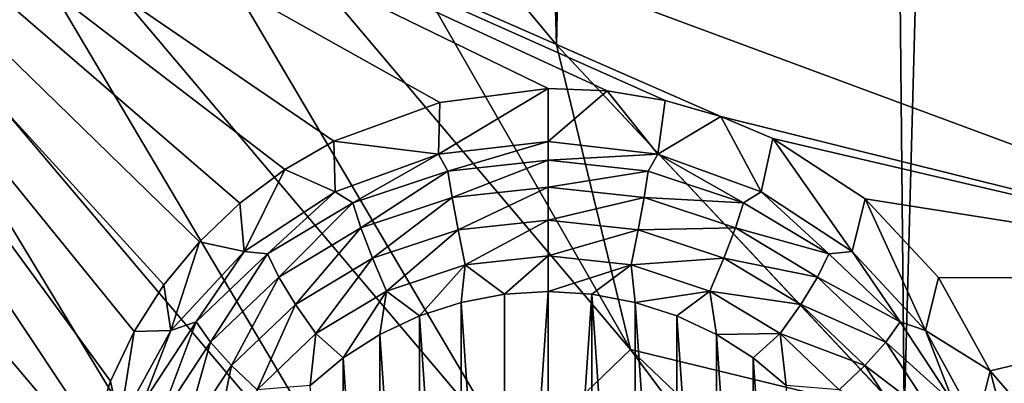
# Model space of a CAD drawing. Header units: metres. Extents: x -24 to 24, y -256 to 25.
# Tile 10 of 256: x -18.221 to -15.808, y -236.499 to -235.609. Entities that reach past the tile are written whole.
import ezdxf

# ---------------------------------------------------------------- set-up
doc = ezdxf.new("R2010")
doc.units = ezdxf.units.M
doc.layers.add('solid_DOMO_KURZ_SW0002', color=7, linetype='CONTINUOUS')

msp = doc.modelspace()

# ---------------------------------------------------------------- linework, layer by layer
at = {"layer": 'solid_DOMO_KURZ_SW0002'}
for points in [[(-15.225835, -205.751877, 168.313492), (-16.332239, -207.774078, 168.932022), (-16.053606, -236.579102, 178.019135)], [(-15.225835, -205.751877, 168.313492), (-16.053606, -236.579102, 178.019135), (-15.147498, -237.439484, 178.305847)], [(-16.332239, -207.774078, 168.932022), (-17.657221, -209.671875, 169.505798), (-16.905218, -235.670044, 177.717178)], [(-16.332239, -207.774078, 168.932022), (-16.905218, -235.670044, 177.717178), (-16.053606, -236.579102, 178.019135)], [(-17.657221, -209.671875, 169.505798), (-17.699261, -234.715576, 177.40123), (-16.905218, -235.670044, 177.717178)], [(-19.399998, -234.575851, 134.276413), (-15.005379, -234.519897, 134.453812), (-14.895976, -236.244873, 134.997696)], [(-19.399998, -234.575851, 134.276413), (-16.926023, -235.777206, 134.720993), (-17.191788, -235.81134, 134.719452)], [(-19.399998, -234.575851, 134.276413), (-16.781494, -235.783264, 134.730026), (-16.926023, -235.777206, 134.720993)], [(-19.399998, -234.575851, 134.276413), (-17.191788, -235.81134, 134.719452), (-17.45093, -235.906464, 134.738449)], [(-19.399998, -234.575851, 134.276413), (-17.45093, -235.906464, 134.738449), (-17.570986, -235.975967, 134.7556)], [(-19.399998, -234.575851, 134.276413), (-17.570986, -235.975967, 134.7556), (-17.681435, -236.058548, 134.777451)], [(-19.399998, -234.575851, 134.276413), (-17.681435, -236.058548, 134.777451), (-17.780773, -236.153107, 134.803604)], [(-19.399998, -234.575851, 134.276413), (-17.780773, -236.153107, 134.803604), (-17.867519, -236.258224, 134.833649)], [(-19.399998, -234.575851, 134.276413), (-17.867519, -236.258224, 134.833649), (-17.940411, -236.372375, 134.867065)], [(-19.399998, -234.575851, 134.276413), (-17.940411, -236.372375, 134.867065), (-17.998404, -236.493927, 134.90332)], [(-19.399998, -234.575851, 134.276413), (-17.998404, -236.493927, 134.90332), (-18.040651, -236.621124, 134.941818)], [(-19.258553, -236.806015, 134.979584), (-19.399998, -234.575851, 134.276413), (-18.040651, -236.621124, 134.941818)], [(-19.399998, -234.575851, 134.276413), (-16.50309, -235.845779, 134.764206), (-16.639381, -235.806412, 134.744583)], [(-19.399998, -234.575851, 134.276413), (-14.895976, -236.244873, 134.997696), (-16.50309, -235.845779, 134.764206)], [(-19.399998, -234.575851, 134.276413), (-16.639381, -235.806412, 134.744583), (-16.781494, -235.783264, 134.730026)], [(-18.508783, -234.916382, 177.315735), (-17.008278, -236.690125, 177.904068), (-18.199543, -234.672379, 177.346405)], [(-18.199543, -234.672379, 177.346405), (-16.7241, -236.416397, 177.924423), (-17.699261, -234.715576, 177.40123)], [(-17.008278, -236.690125, 177.904068), (-16.7241, -236.416397, 177.924423), (-18.199543, -234.672379, 177.346405)], [(-16.7241, -236.416397, 177.924423), (-16.905218, -235.670044, 177.717178), (-17.699261, -234.715576, 177.40123)], [(-18.810259, -235.177612, 177.214996), (-17.28532, -236.980499, 177.813446), (-18.508783, -234.916382, 177.315735)], [(-17.28532, -236.980499, 177.813446), (-17.008278, -236.690125, 177.904068), (-18.508783, -234.916382, 177.315735)], [(-19.087658, -235.444443, 177.042191), (-17.540239, -237.274292, 177.649979), (-18.810259, -235.177612, 177.214996)], [(-17.540239, -237.274292, 177.649979), (-17.28532, -236.980499, 177.813446), (-18.810259, -235.177612, 177.214996)], [(-19.325464, -235.70343, 176.80246), (-17.758772, -237.556549, 177.41832), (-19.087658, -235.444443, 177.042191)], [(-17.758772, -237.556549, 177.41832), (-17.540239, -237.274292, 177.649979), (-19.087658, -235.444443, 177.042191)], [(-16.7241, -236.416397, 177.924423), (-16.053606, -236.579102, 178.019135), (-16.905218, -235.670044, 177.717178)], [(-19.511635, -235.941437, 176.507935), (-17.929857, -237.812988, 177.130188), (-19.325464, -235.70343, 176.80246)], [(-17.929857, -237.812988, 177.130188), (-17.758772, -237.556549, 177.41832), (-19.325464, -235.70343, 176.80246)], [(-16.926023, -235.777206, 134.720993), (-16.926023, -235.907394, 134.406708), (-17.195005, -235.938538, 134.416519)], [(-17.191788, -235.81134, 134.719452), (-16.926023, -235.777206, 134.720993), (-17.195005, -235.938538, 134.416519)], [(-16.781494, -235.783264, 134.730026), (-16.926023, -235.907394, 134.406708), (-16.926023, -235.777206, 134.720993)], [(-16.781494, -235.783264, 134.730026), (-16.657043, -235.938538, 134.416519), (-16.926023, -235.907394, 134.406708)], [(-16.781494, -235.783264, 134.730026), (-16.639381, -235.806412, 134.744583), (-16.657043, -235.938538, 134.416519)], [(-17.45093, -235.906464, 134.738449), (-17.191788, -235.81134, 134.719452), (-17.195005, -235.938538, 134.416519)], [(-16.639381, -235.806412, 134.744583), (-16.50309, -235.845779, 134.764206), (-16.657043, -235.938538, 134.416519)], [(-16.50309, -235.845779, 134.764206), (-16.403694, -236.030182, 134.445419), (-16.657043, -235.938538, 134.416519)], [(-16.50309, -235.845779, 134.764206), (-16.375242, -235.899933, 134.788239), (-16.403694, -236.030182, 134.445419)], [(-14.895976, -236.244873, 134.997696), (-16.375242, -235.899933, 134.788239), (-16.50309, -235.845779, 134.764206)], [(-17.570986, -235.975967, 134.7556), (-17.45093, -235.906464, 134.738449), (-17.448353, -236.030182, 134.445419)], [(-17.45093, -235.906464, 134.738449), (-17.195005, -235.938538, 134.416519), (-17.448353, -236.030182, 134.445419)], [(-17.171522, -235.979446, 134.339005), (-17.195005, -235.938538, 134.416519), (-16.926023, -235.907394, 134.406708)], [(-17.171522, -235.979446, 134.339005), (-16.926023, -235.907394, 134.406708), (-16.926023, -235.953064, 134.330688)], [(-16.926023, -235.953064, 134.330688), (-16.926023, -235.907394, 134.406708), (-16.657043, -235.938538, 134.416519)], [(-16.375242, -235.899933, 134.788239), (-16.1807, -236.176971, 134.491699), (-16.403694, -236.030182, 134.445419)], [(-16.375242, -235.899933, 134.788239), (-16.149525, -236.047562, 134.847321), (-16.1807, -236.176971, 134.491699)], [(-14.895976, -236.244873, 134.997696), (-16.149525, -236.047562, 134.847321), (-16.375242, -235.899933, 134.788239)], [(-19.639578, -236.147858, 176.17569), (-18.047432, -238.032318, 176.802414), (-19.511635, -235.941437, 176.507935)], [(-18.047432, -238.032318, 176.802414), (-17.929857, -237.812988, 177.130188), (-19.511635, -235.941437, 176.507935)], [(-17.404709, -236.057266, 134.363541), (-17.448353, -236.030182, 134.445419), (-17.195005, -235.938538, 134.416519)], [(-17.171522, -235.979446, 134.339005), (-17.404709, -236.057266, 134.363541), (-17.195005, -235.938538, 134.416519)], [(-16.680527, -235.979446, 134.339005), (-16.926023, -235.953064, 134.330688), (-16.657043, -235.938538, 134.416519)], [(-16.44734, -236.057266, 134.363541), (-16.680527, -235.979446, 134.339005), (-16.657043, -235.938538, 134.416519)], [(-16.44734, -236.057266, 134.363541), (-16.657043, -235.938538, 134.416519), (-16.403694, -236.030182, 134.445419)], [(-17.161493, -236.044357, 134.279266), (-17.171522, -235.979446, 134.339005), (-16.926023, -235.953064, 134.330688)], [(-17.161493, -236.044357, 134.279266), (-16.926023, -235.953064, 134.330688), (-16.926023, -236.019043, 134.271286)], [(-16.926023, -236.019043, 134.271286), (-16.926023, -235.953064, 134.330688), (-16.680527, -235.979446, 134.339005)], [(-17.681435, -236.058548, 134.777451), (-17.570986, -235.975967, 134.7556), (-17.671347, -236.176971, 134.491699)], [(-17.570986, -235.975967, 134.7556), (-17.448353, -236.030182, 134.445419), (-17.671347, -236.176971, 134.491699)], [(-17.385155, -236.118988, 134.302811), (-17.404709, -236.057266, 134.363541), (-17.171522, -235.979446, 134.339005)], [(-17.161493, -236.044357, 134.279266), (-17.385155, -236.118988, 134.302811), (-17.171522, -235.979446, 134.339005)], [(-16.690556, -236.044357, 134.279266), (-16.926023, -236.019043, 134.271286), (-16.680527, -235.979446, 134.339005)], [(-16.690556, -236.044357, 134.279266), (-16.680527, -235.979446, 134.339005), (-16.44734, -236.057266, 134.363541)], [(-17.613894, -236.182632, 134.403061), (-17.671347, -236.176971, 134.491699), (-17.448353, -236.030182, 134.445419)], [(-17.404709, -236.057266, 134.363541), (-17.613894, -236.182632, 134.403061), (-17.448353, -236.030182, 134.445419)], [(-17.146923, -236.12326, 134.241287), (-17.161493, -236.044357, 134.279266), (-16.926023, -236.019043, 134.271286)], [(-17.146923, -236.12326, 134.241287), (-16.926023, -236.019043, 134.271286), (-16.926023, -236.099518, 134.23381)], [(-16.926023, -236.099518, 134.23381), (-16.926023, -236.019043, 134.271286), (-16.690556, -236.044357, 134.279266)], [(-16.238155, -236.182632, 134.403061), (-16.44734, -236.057266, 134.363541), (-16.403694, -236.030182, 134.445419)], [(-16.238155, -236.182632, 134.403061), (-16.403694, -236.030182, 134.445419), (-16.1807, -236.176971, 134.491699)], [(-17.780773, -236.153107, 134.803604), (-17.681435, -236.058548, 134.777451), (-17.671347, -236.176971, 134.491699)], [(-17.585794, -236.239227, 134.340714), (-17.613894, -236.182632, 134.403061), (-17.404709, -236.057266, 134.363541)], [(-17.385155, -236.118988, 134.302811), (-17.585794, -236.239227, 134.340714), (-17.404709, -236.057266, 134.363541)], [(-17.356745, -236.193283, 134.263367), (-17.385155, -236.118988, 134.302811), (-17.161493, -236.044357, 134.279266)], [(-17.146923, -236.12326, 134.241287), (-17.356745, -236.193283, 134.263367), (-17.161493, -236.044357, 134.279266)], [(-16.705126, -236.12326, 134.241287), (-16.926023, -236.099518, 134.23381), (-16.690556, -236.044357, 134.279266)], [(-16.705126, -236.12326, 134.241287), (-16.690556, -236.044357, 134.279266), (-16.466892, -236.118988, 134.302811)], [(-16.466892, -236.118988, 134.302811), (-16.690556, -236.044357, 134.279266), (-16.44734, -236.057266, 134.363541)], [(-16.466892, -236.118988, 134.302811), (-16.44734, -236.057266, 134.363541), (-16.238155, -236.182632, 134.403061)], [(-16.149525, -236.047562, 134.847321), (-16.001024, -236.370407, 134.552689), (-16.1807, -236.176971, 134.491699)], [(-16.149525, -236.047562, 134.847321), (-15.969713, -236.240234, 134.917969), (-16.001024, -236.370407, 134.552689)], [(-14.895976, -236.244873, 134.997696), (-15.969713, -236.240234, 134.917969), (-16.149525, -236.047562, 134.847321)], [(-17.146923, -236.12326, 134.241287), (-16.926023, -236.099518, 134.23381), (-17.129087, -236.209259, 134.228394)], [(-17.129087, -236.209259, 134.228394), (-16.926023, -236.099518, 134.23381), (-16.926023, -236.187439, 134.221527)], [(-16.705126, -236.12326, 134.241287), (-16.926023, -236.187439, 134.221527), (-16.926023, -236.099518, 134.23381)], [(-17.54497, -236.306076, 134.298935), (-17.585794, -236.239227, 134.340714), (-17.385155, -236.118988, 134.302811)], [(-17.356745, -236.193283, 134.263367), (-17.54497, -236.306076, 134.298935), (-17.385155, -236.118988, 134.302811)], [(-17.146923, -236.12326, 134.241287), (-17.321968, -236.273636, 134.248688), (-17.356745, -236.193283, 134.263367)], [(-17.146923, -236.12326, 134.241287), (-17.129087, -236.209259, 134.228394), (-17.321968, -236.273636, 134.248688)], [(-16.705126, -236.12326, 134.241287), (-16.722961, -236.209259, 134.228394), (-16.926023, -236.187439, 134.221527)], [(-16.495302, -236.193283, 134.263367), (-16.722961, -236.209259, 134.228394), (-16.705126, -236.12326, 134.241287)], [(-16.495302, -236.193283, 134.263367), (-16.705126, -236.12326, 134.241287), (-16.466892, -236.118988, 134.302811)], [(-16.495302, -236.193283, 134.263367), (-16.466892, -236.118988, 134.302811), (-16.266254, -236.239227, 134.340714)], [(-16.266254, -236.239227, 134.340714), (-16.466892, -236.118988, 134.302811), (-16.238155, -236.182632, 134.403061)], [(-19.639578, -236.147858, 176.17569), (-19.708748, -236.31601, 175.824768), (-18.110996, -238.207764, 176.45401)], [(-19.639578, -236.147858, 176.17569), (-18.110996, -238.207764, 176.45401), (-18.047432, -238.032318, 176.802414)], [(-17.867519, -236.258224, 134.833649), (-17.780773, -236.153107, 134.803604), (-17.851025, -236.370407, 134.552689)], [(-17.780773, -236.153107, 134.803604), (-17.671347, -236.176971, 134.491699), (-17.851025, -236.370407, 134.552689)], [(-17.788584, -236.349228, 134.455597), (-17.851025, -236.370407, 134.552689), (-17.671347, -236.176971, 134.491699)], [(-17.613894, -236.182632, 134.403061), (-17.788584, -236.349228, 134.455597), (-17.671347, -236.176971, 134.491699)], [(-17.753349, -236.399033, 134.391098), (-17.788584, -236.349228, 134.455597), (-17.613894, -236.182632, 134.403061)], [(-17.585794, -236.239227, 134.340714), (-17.753349, -236.399033, 134.391098), (-17.613894, -236.182632, 134.403061)], [(-16.266254, -236.239227, 134.340714), (-16.238155, -236.182632, 134.403061), (-16.063463, -236.349228, 134.455597)], [(-16.063463, -236.349228, 134.455597), (-16.238155, -236.182632, 134.403061), (-16.1807, -236.176971, 134.491699)], [(-16.063463, -236.349228, 134.455597), (-16.1807, -236.176971, 134.491699), (-16.001024, -236.370407, 134.552689)], [(-17.356745, -236.193283, 134.263367), (-17.494993, -236.377319, 134.281387), (-17.54497, -236.306076, 134.298935)], [(-17.356745, -236.193283, 134.263367), (-17.321968, -236.273636, 134.248688), (-17.494993, -236.377319, 134.281387)], [(-17.321968, -236.273636, 134.248688), (-17.129087, -236.209259, 134.228394), (-17.241417, -236.334534, 134.254227)], [(-17.129087, -236.209259, 134.228394), (-17.139147, -236.301468, 134.243805), (-17.241417, -236.334534, 134.254227)], [(-17.129087, -236.209259, 134.228394), (-17.033249, -236.281448, 134.237488), (-17.139147, -236.301468, 134.243805)], [(-17.129087, -236.209259, 134.228394), (-16.926023, -236.187439, 134.221527), (-17.033249, -236.281448, 134.237488)], [(-16.926023, -236.187439, 134.221527), (-16.926023, -236.274765, 134.235397), (-17.033249, -236.281448, 134.237488)], [(-16.926023, -236.187439, 134.221527), (-16.722961, -236.209259, 134.228394), (-16.926023, -236.274765, 134.235397)], [(-16.722961, -236.209259, 134.228394), (-16.818796, -236.281448, 134.237503), (-16.926023, -236.274765, 134.235397)], [(-16.722961, -236.209259, 134.228394), (-16.712896, -236.301468, 134.243805), (-16.818796, -236.281448, 134.237503)], [(-16.495302, -236.193283, 134.263367), (-16.530081, -236.273636, 134.248688), (-16.722961, -236.209259, 134.228394)], [(-16.722961, -236.209259, 134.228394), (-16.530081, -236.273636, 134.248688), (-16.712896, -236.301468, 134.243805)], [(-16.307079, -236.306076, 134.298935), (-16.530081, -236.273636, 134.248688), (-16.495302, -236.193283, 134.263367)], [(-16.307079, -236.306076, 134.298935), (-16.495302, -236.193283, 134.263367), (-16.266254, -236.239227, 134.340714)], [(-17.940411, -236.372375, 134.867065), (-17.867519, -236.258224, 134.833649), (-17.851025, -236.370407, 134.552689)], [(-17.702156, -236.455994, 134.346207), (-17.753349, -236.399033, 134.391098), (-17.585794, -236.239227, 134.340714)], [(-17.54497, -236.306076, 134.298935), (-17.702156, -236.455994, 134.346207), (-17.585794, -236.239227, 134.340714)], [(-16.307079, -236.306076, 134.298935), (-16.266254, -236.239227, 134.340714), (-16.0987, -236.399033, 134.391098)], [(-16.0987, -236.399033, 134.391098), (-16.266254, -236.239227, 134.340714), (-16.063463, -236.349228, 134.455597)], [(-15.969713, -236.240234, 134.917969), (-15.843165, -236.468597, 134.996292), (-16.001024, -236.370407, 134.552689)], [(-14.895976, -236.244873, 134.997696), (-15.843165, -236.468597, 134.996292), (-15.969713, -236.240234, 134.917969)], [(-14.569359, -237.944702, 135.533646), (-15.843165, -236.468597, 134.996292), (-14.895976, -236.244873, 134.997696)], [(-17.494993, -236.377319, 134.281387), (-17.321968, -236.273636, 134.248688), (-17.428064, -236.437195, 134.286606)], [(-17.321968, -236.273636, 134.248688), (-17.338263, -236.38002, 134.268585), (-17.428064, -236.437195, 134.286606)], [(-17.321968, -236.273636, 134.248688), (-17.241417, -236.334534, 134.254227), (-17.338263, -236.38002, 134.268585)], [(-17.033251, -237.841919, 134.729507), (-17.139147, -236.301468, 134.243805), (-17.033249, -236.281448, 134.237488)], [(-17.033251, -237.841919, 134.729507), (-17.033249, -236.281448, 134.237488), (-16.926023, -236.274765, 134.235397)], [(-16.926023, -237.848587, 134.731613), (-17.033251, -237.841919, 134.729507), (-16.926023, -236.274765, 134.235397)], [(-16.818796, -236.281448, 134.237503), (-16.926023, -237.848587, 134.731613), (-16.926023, -236.274765, 134.235397)], [(-16.818796, -236.281448, 134.237503), (-16.8188, -237.841919, 134.729507), (-16.926023, -237.848587, 134.731613)], [(-16.818796, -236.281448, 134.237503), (-16.7129, -237.821884, 134.72319), (-16.8188, -237.841919, 134.729507)], [(-16.818796, -236.281448, 134.237503), (-16.712896, -236.301468, 134.243805), (-16.7129, -237.821884, 134.72319)], [(-16.530081, -236.273636, 134.248688), (-16.610626, -236.334534, 134.254227), (-16.712896, -236.301468, 134.243805)], [(-16.530081, -236.273636, 134.248688), (-16.513781, -236.38002, 134.268585), (-16.610626, -236.334534, 134.254227)], [(-16.530081, -236.273636, 134.248688), (-16.357054, -236.377319, 134.281387), (-16.513781, -236.38002, 134.268585)], [(-16.307079, -236.306076, 134.298935), (-16.357054, -236.377319, 134.281387), (-16.530081, -236.273636, 134.248688)], [(-17.54497, -236.306076, 134.298935), (-17.63949, -236.515121, 134.324844), (-17.702156, -236.455994, 134.346207)], [(-17.54497, -236.306076, 134.298935), (-17.494993, -236.377319, 134.281387), (-17.63949, -236.515121, 134.324844)], [(-17.139153, -237.821884, 134.72319), (-17.241417, -236.334534, 134.254227), (-17.139147, -236.301468, 134.243805)], [(-17.033251, -237.841919, 134.729507), (-17.139153, -237.821884, 134.72319), (-17.139147, -236.301468, 134.243805)], [(-16.712896, -236.301468, 134.243805), (-16.61063, -237.788834, 134.712769), (-16.7129, -237.821884, 134.72319)], [(-16.712896, -236.301468, 134.243805), (-16.610626, -236.334534, 134.254227), (-16.61063, -237.788834, 134.712769)], [(-16.149891, -236.455994, 134.346207), (-16.357054, -236.377319, 134.281387), (-16.307079, -236.306076, 134.298935)], [(-16.149891, -236.455994, 134.346207), (-16.307079, -236.306076, 134.298935), (-16.0987, -236.399033, 134.391098)], [(-18.110996, -238.207764, 176.45401), (-19.708748, -236.31601, 175.824768), (-18.61351, -237.792328, 175.9543)], [(-17.788584, -236.349228, 134.455597), (-17.920023, -236.548737, 134.518494), (-17.851025, -236.370407, 134.552689)], [(-17.879419, -236.590378, 134.451431), (-17.920023, -236.548737, 134.518494), (-17.788584, -236.349228, 134.455597)], [(-17.753349, -236.399033, 134.391098), (-17.879419, -236.590378, 134.451431), (-17.788584, -236.349228, 134.455597)], [(-17.241421, -237.788834, 134.712769), (-17.338263, -236.38002, 134.268585), (-17.241417, -236.334534, 134.254227)], [(-17.139153, -237.821884, 134.72319), (-17.241421, -237.788834, 134.712769), (-17.241417, -236.334534, 134.254227)], [(-16.610626, -236.334534, 134.254227), (-16.513784, -237.743332, 134.698425), (-16.61063, -237.788834, 134.712769)], [(-16.610626, -236.334534, 134.254227), (-16.513781, -236.38002, 134.268585), (-16.513784, -237.743332, 134.698425)], [(-16.0987, -236.399033, 134.391098), (-16.063463, -236.349228, 134.455597), (-15.932025, -236.548737, 134.518494)], [(-15.932025, -236.548737, 134.518494), (-16.063463, -236.349228, 134.455597), (-16.001024, -236.370407, 134.552689)], [(-17.998404, -236.493927, 134.90332), (-17.940411, -236.372375, 134.867065), (-17.976944, -236.599213, 134.624832)], [(-17.920023, -236.548737, 134.518494), (-17.976944, -236.599213, 134.624832), (-17.851025, -236.370407, 134.552689)], [(-17.940411, -236.372375, 134.867065), (-17.851025, -236.370407, 134.552689), (-17.976944, -236.599213, 134.624832)], [(-17.63949, -236.515121, 134.324844), (-17.494993, -236.377319, 134.281387), (-17.509268, -236.505066, 134.307999)], [(-17.494993, -236.377319, 134.281387), (-17.428064, -236.437195, 134.286606), (-17.509268, -236.505066, 134.307999)], [(-16.357054, -236.377319, 134.281387), (-16.423981, -236.43721, 134.286606), (-16.513781, -236.38002, 134.268585)], [(-16.357054, -236.377319, 134.281387), (-16.342777, -236.505066, 134.307999), (-16.423981, -236.43721, 134.286606)], [(-16.357054, -236.377319, 134.281387), (-16.212559, -236.515121, 134.324844), (-16.342777, -236.505066, 134.307999)], [(-16.149891, -236.455994, 134.346207), (-16.212559, -236.515121, 134.324844), (-16.357054, -236.377319, 134.281387)], [(-15.932025, -236.548737, 134.518494), (-16.001024, -236.370407, 134.552689), (-15.875104, -236.599213, 134.624832)], [(-15.843165, -236.468597, 134.996292), (-15.875104, -236.599213, 134.624832), (-16.001024, -236.370407, 134.552689)], [(-17.820425, -236.635498, 134.402802), (-17.879419, -236.590378, 134.451431), (-17.753349, -236.399033, 134.391098)], [(-17.702156, -236.455994, 134.346207), (-17.820425, -236.635498, 134.402802), (-17.753349, -236.399033, 134.391098)], [(-17.338266, -237.743332, 134.698425), (-17.428064, -236.437195, 134.286606), (-17.338263, -236.38002, 134.268585)], [(-17.241421, -237.788834, 134.712769), (-17.338266, -237.743332, 134.698425), (-17.338263, -236.38002, 134.268585)], [(-16.513781, -236.38002, 134.268585), (-16.423983, -237.686157, 134.680405), (-16.513784, -237.743332, 134.698425)], [(-16.513781, -236.38002, 134.268585), (-16.423981, -236.43721, 134.286606), (-16.423983, -237.686157, 134.680405)], [(-16.149891, -236.455994, 134.346207), (-16.0987, -236.399033, 134.391098), (-15.972629, -236.590378, 134.451431)], [(-15.972629, -236.590378, 134.451431), (-16.0987, -236.399033, 134.391098), (-15.932025, -236.548737, 134.518494)], [(-17.008278, -236.690125, 177.904068), (-15.319321, -238.303528, 178.442566), (-16.7241, -236.416397, 177.924423)], [(-16.7241, -236.416397, 177.924423), (-15.063353, -238.002762, 178.45343), (-16.053606, -236.579102, 178.019135)], [(-15.319321, -238.303528, 178.442566), (-15.063353, -238.002762, 178.45343), (-16.7241, -236.416397, 177.924423)], [(-17.428068, -237.686157, 134.680405), (-17.509268, -236.505066, 134.307999), (-17.428064, -236.437195, 134.286606)], [(-17.338266, -237.743332, 134.698425), (-17.428068, -237.686157, 134.680405), (-17.428064, -236.437195, 134.286606)], [(-16.423981, -236.43721, 134.286606), (-16.342779, -237.618286, 134.658997), (-16.423983, -237.686157, 134.680405)], [(-16.423981, -236.43721, 134.286606), (-16.342777, -236.505066, 134.307999), (-16.342779, -237.618286, 134.658997)], [(-17.702156, -236.455994, 134.346207), (-17.748209, -236.680145, 134.376862), (-17.820425, -236.635498, 134.402802)], [(-17.702156, -236.455994, 134.346207), (-17.63949, -236.515121, 134.324844), (-17.748209, -236.680145, 134.376862)], [(-16.031622, -236.635498, 134.402802), (-16.212559, -236.515121, 134.324844), (-16.149891, -236.455994, 134.346207)], [(-16.031622, -236.635498, 134.402802), (-16.149891, -236.455994, 134.346207), (-15.972629, -236.590378, 134.451431)], [(-15.843165, -236.468597, 134.996292), (-15.776764, -236.720734, 135.077774), (-15.875104, -236.599213, 134.624832)], [(-14.569359, -237.944702, 135.533646), (-15.776764, -236.720734, 135.077774), (-15.843165, -236.468597, 134.996292)], [(-18.040651, -236.621124, 134.941818), (-17.998404, -236.493927, 134.90332), (-17.976944, -236.599213, 134.624832)]]:
    msp.add_3dface(points, dxfattribs=at)

doc.saveas('drawing.dxf')
